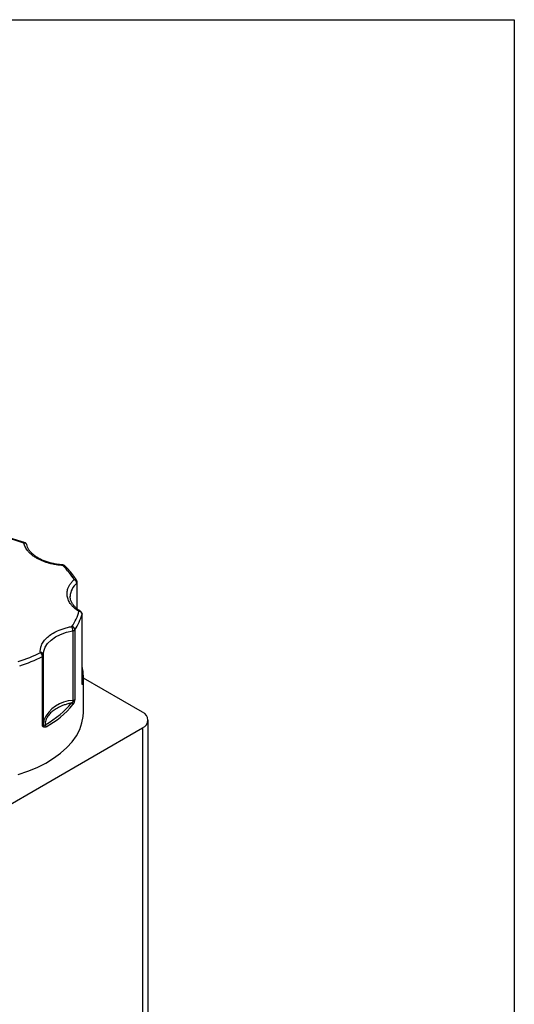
# Model space of a CAD drawing. Header units: inches. Extents: x 0.5 to 21.5, y 0.5 to 16.5.
# Tile 17 of 17: x 19.9 to 21.5, y 13.4 to 16.5. Entities that reach past the tile are written whole.
import ezdxf

# ---------------------------------------------------------------- set-up
doc = ezdxf.new("R2010")
doc.units = ezdxf.units.IN
doc.header["$LTSCALE"] = 2
doc.header["$MEASUREMENT"] = 0
doc.layers.add('TEXT', color=140, linetype='Continuous', lineweight=25)

msp = doc.modelspace()

# ---------------------------------------------------------------- linework, layer by layer
for p, q in [((19.9496, 14.8446), (19.9497, 14.8445)), ((20.1142, 14.716), (20.1142, 14.6362)), ((20.1158, 14.6349), (20.1158, 14.7191)), ((20.0933, 14.6714), (20.0932, 14.6747)), ((20.1309, 14.3976), (20.1309, 14.618)), ((20.131, 14.3984), (20.131, 14.6189)), ((20.1017, 14.5656), (20.1017, 14.3451)), ((20.1081, 14.5689), (20.1081, 14.3485)), ((20.0054, 14.2639), (20.0054, 14.4843)), ((20.0088, 14.4889), (20.0086, 14.4925)), ((20.0088, 14.4889), (20.0088, 14.4887)), ((20.0088, 14.2682), (20.0088, 14.4887)), ((20.135, 14.3077), (20.135, 14.422)), ((20.3226, 14.3076), (20.135, 14.4159)), ((20.1308, 14.3983), (20.1309, 14.3976)), ((20.3402, 13.3302), (20.3402, 14.2831)), ((19.5844, 13.8324), (20.3226, 14.2586)), ((20.3226, 14.2586), (20.3226, 13.3057))]:
    msp.add_line(p, q)
at = {"flags": 128}
for points in [[(20.0703, 14.7739), (20.0703, 14.7739), (20.0701, 14.7737), (20.0698, 14.7731), (20.0696, 14.7721)], [(20.131, 14.6189), (20.131, 14.6187), (20.1309, 14.618)], [(20.0086, 14.4925), (20.0096, 14.5015), (20.0139, 14.5138), (20.0216, 14.5256), (20.0326, 14.5364), (20.0465, 14.5461), (20.063, 14.5543), (20.0816, 14.5608), (20.1017, 14.5656)], [(20.1309, 14.3976), (20.131, 14.3982), (20.131, 14.3984)], [(19.928, 14.1106), (19.9592, 14.1211), (19.9885, 14.1332), (20.0158, 14.1469), (20.0407, 14.162), (20.0631, 14.1783), (20.0827, 14.1958), (20.0994, 14.2143), (20.113, 14.2336), (20.1234, 14.2535), (20.1306, 14.2739), (20.1344, 14.2947), (20.135, 14.3077)], [(20.0099, 14.2825), (20.0096, 14.281), (20.0088, 14.2758)]]:
    msp.add_lwpolyline(points, dxfattribs=at)
for centre, radius, start, end in [((19.9491, 14.8411), 0.00345, 81.0973, 142.0752), ((19.9478, 14.8347), 0.00868, 16.9335, 99.714), ((20.0723, 14.766), 0.00666, 51.6205, 113.9401), ((20.1487, 14.6724), 0.0556, 128.4143, 177.7103), ((20.1079, 14.7196), 0.00794, 34.182, 105.402), ((20.1012, 14.715), 0.0131, 4.1984, 69.2304), ((20.1116, 14.7193), 0.00421, 308.5009, 357.423), ((19.9804, 14.6581), 0.1557, 325.0805, 345.1026), ((20.1239, 14.6227), 0.00523, 62.8044, 123.9036), ((20.1208, 14.6169), 0.0101, 6.3523, 88.971), ((20.0683, 14.5654), 0.0334, 0.1771, 24.3584), ((20.0965, 14.5678), 0.0116, 5.4712, 78.7517), ((20.1006, 14.5752), 0.0097, 276.4762, 319.8878), ((19.9999, 14.488), 0.00893, 6.2306, 97.1264), ((19.9892, 14.4837), 0.0162, 2.1775, 53.7897), ((19.798, 14.8939), 0.4591, 287.1445, 296.8651), ((20.0036, 14.4892), 0.00522, 290.4588, 353.6863), ((20.004, 14.4219), 0.1311, 0.0768, 14.3035), ((20.1286, 14.3983), 0.00423, 2.7736, 56.6973), ((20.0057, 14.4221), 0.1294, 349.5107, 359.9863), ((20.1267, 14.3958), 0.00499, 355.3508, 32.2854), ((20.1044, 14.2424), 0.1027, 91.5039, 157.0491), ((20.096, 14.3313), 0.00595, 5.2296, 76.8048), ((20.1006, 14.3547), 0.0097, 276.4762, 319.8878), ((20.1198, 14.3453), 0.0181, 180.8177, 192.5447), ((20.0997, 14.3328), 0.00893, 47.2587, 73.7592), ((19.889, 14.5037), 0.2736, 297.9126, 321.0816), ((20.3133, 14.2831), 0.0262, 290.7834, 69.2166), ((20.0036, 14.2688), 0.00522, 290.4588, 353.6863), ((20.0124, 14.2686), 0.00366, 185.6047, 232.8023), ((20.005, 14.2633), 0.00574, 331.6572, 24.4027), ((20.0093, 14.2616), 0.00781, 2.4698, 56.2836)]:
    msp.add_arc(centre, radius, start, end)
for points in [[(19.9464, 14.8433), (19.9219, 14.8519), (19.8959, 14.859), (19.8687, 14.8642)], [(20.1058, 14.7273), (20.0967, 14.743), (20.0846, 14.758), (20.0696, 14.7721)], [(20.0988, 14.5792), (20.1093, 14.5946), (20.1168, 14.6107), (20.121, 14.627)], [(19.9285, 14.4684), (19.9538, 14.4763), (19.9773, 14.4859), (19.9988, 14.4968)], [(20.0136, 14.2681), (20.049, 14.2878), (20.0774, 14.3112), (20.0973, 14.3371)], [(20.0973, 14.3371), (20.0991, 14.3382), (20.1009, 14.3397), (20.1022, 14.3414)], [(20.1022, 14.3414), (20.104, 14.3431), (20.1067, 14.3454), (20.1081, 14.3485)], [(20.0054, 14.2639), (20.0082, 14.2642), (20.0094, 14.2651), (20.0102, 14.2656)], [(20.0102, 14.2656), (20.0112, 14.2658), (20.0124, 14.2668), (20.0136, 14.2681)]]:
    msp.add_open_spline(points, degree=3)
for points, knots in [([(19.9496, 14.8444), (19.9468, 14.8454), (19.9354, 14.8497), (19.9141, 14.8558), (19.8904, 14.8619), (19.8756, 14.8647), (19.8705, 14.8657)], [0, 0, 0, 0, 0.112601, 0.465384, 0.8137, 1, 1, 1, 1]), ([(19.9869, 14.7956), (19.9851, 14.7966), (19.9815, 14.7988), (19.9764, 14.8023), (19.9717, 14.8058), (19.9674, 14.8096), (19.9634, 14.8134), (19.9591, 14.8181), (19.9549, 14.8236), (19.9511, 14.83), (19.9481, 14.8366), (19.947, 14.841), (19.9464, 14.8433)], [0, 0, 0, 0, 0.083729, 0.166966, 0.249962, 0.332971, 0.416246, 0.500037, 0.625413, 0.749962, 0.87454, 1, 1, 1, 1]), ([(19.955, 14.8401), (19.9543, 14.8411), (19.9531, 14.8426), (19.9512, 14.844), (19.9501, 14.8443), (19.9497, 14.8444)], [0, 0, 0, 0, 0.545051, 0.796669, 1, 1, 1, 1]), ([(19.9561, 14.8372), (19.9561, 14.8374), (19.956, 14.8384), (19.9555, 14.8393), (19.955, 14.8401)], [0, 0, 0, 0, 0.147802, 1, 1, 1, 1]), ([(20.0703, 14.774), (20.0694, 14.7741), (20.0658, 14.7742), (20.0578, 14.7752), (20.0463, 14.7768), (20.0332, 14.7797), (20.0203, 14.7834), (20.0078, 14.788), (19.9961, 14.7935), (19.9855, 14.7998), (19.9763, 14.8067), (19.9686, 14.8141), (19.9624, 14.8219), (19.9582, 14.8302), (19.956, 14.8358), (19.9558, 14.8387), (19.9558, 14.8388)], [0, 0, 0, 0, 0.015325, 0.060479, 0.134913, 0.211319, 0.29231, 0.375681, 0.460574, 0.546405, 0.632956, 0.720387, 0.809328, 0.901245, 0.998857, 1, 1, 1, 1]), ([(20.0696, 14.7721), (20.067, 14.7723), (20.0618, 14.7728), (20.0542, 14.7737), (20.0467, 14.7749), (20.0393, 14.7763), (20.032, 14.778), (20.0237, 14.7802), (20.0145, 14.783), (20.0047, 14.7867), (19.9954, 14.7909), (19.9898, 14.794), (19.9869, 14.7956)], [0, 0, 0, 0, 0.083729, 0.166966, 0.249962, 0.332971, 0.416246, 0.500037, 0.625413, 0.749962, 0.87454, 1, 1, 1, 1]), ([(20.0763, 14.7711), (20.0761, 14.7714), (20.0756, 14.7721), (20.0739, 14.773), (20.072, 14.7738), (20.0707, 14.7738), (20.0703, 14.7738)], [0, 0, 0, 0, 0.137939, 0.397919, 0.833994, 1, 1, 1, 1]), ([(20.1143, 14.724), (20.1113, 14.729), (20.1048, 14.7398), (20.0922, 14.7556), (20.0816, 14.7661), (20.0764, 14.7712)], [0, 0, 0, 0, 0.296924, 0.655123, 1, 1, 1, 1]), ([(20.121, 14.627), (20.1193, 14.6281), (20.1159, 14.6303), (20.1112, 14.6338), (20.1069, 14.6374), (20.1028, 14.6411), (20.0992, 14.6449), (20.0935, 14.6517), (20.0872, 14.6619), (20.0831, 14.6756), (20.083, 14.6896), (20.0865, 14.7017), (20.092, 14.7117), (20.098, 14.7197), (20.1032, 14.7247), (20.1058, 14.7273)], [0, 0, 0, 0, 0.0407122, 0.0811988, 0.1215751, 0.1619575, 0.2024623, 0.2432047, 0.371568, 0.5000423, 0.6284057, 0.75688, 0.838051, 0.9187806, 1, 1, 1, 1]), ([(20.1158, 14.7191), (20.1158, 14.7191), (20.1159, 14.72), (20.1155, 14.7217), (20.1148, 14.7233), (20.1145, 14.7241)], [0, 0, 0, 0, 0.024067, 0.499368, 1, 1, 1, 1]), ([(20.1264, 14.6274), (20.1255, 14.6279), (20.121, 14.6305), (20.1144, 14.6358), (20.1066, 14.6432), (20.1005, 14.651), (20.0961, 14.6593), (20.0937, 14.6663), (20.0936, 14.6705), (20.0936, 14.6719)], [0, 0, 0, 0, 0.041012, 0.207331, 0.375341, 0.546251, 0.72288, 0.910454, 1, 1, 1, 1]), ([(20.1296, 14.6239), (20.1289, 14.6249), (20.1279, 14.6263), (20.1265, 14.6271), (20.1262, 14.6273)], [0, 0, 0, 0, 0.788721, 1, 1, 1, 1]), ([(20.1309, 14.6189), (20.131, 14.6189), (20.1311, 14.6198), (20.1307, 14.6215), (20.13, 14.6231), (20.1296, 14.6239)], [0, 0, 0, 0, 0.022463, 0.498545, 1, 1, 1, 1]), ([(19.9988, 14.4968), (19.9987, 14.4983), (19.9986, 14.5012), (19.9988, 14.5056), (19.9995, 14.51), (20.0005, 14.5143), (20.002, 14.5186), (20.0052, 14.5259), (20.0117, 14.536), (20.0239, 14.5481), (20.0393, 14.5588), (20.0555, 14.5668), (20.0708, 14.5724), (20.0844, 14.5764), (20.094, 14.5783), (20.0988, 14.5792)], [0, 0, 0, 0, 0.040712, 0.081199, 0.121575, 0.161957, 0.202462, 0.243205, 0.371568, 0.500042, 0.628406, 0.75688, 0.838051, 0.918781, 1, 1, 1, 1]), ([(20.1317, 14.3954), (20.1316, 14.3954), (20.1315, 14.3956), (20.1313, 14.3961), (20.1311, 14.3968), (20.1309, 14.3973), (20.1309, 14.3976)], [0, 0, 0, 0, 0.236129, 0.498993, 0.712542, 1, 1, 1, 1]), ([(20.1329, 14.3985), (20.1328, 14.398), (20.1326, 14.397), (20.1323, 14.396), (20.132, 14.3954), (20.1318, 14.3954), (20.1317, 14.3954)], [0, 0, 0, 0, 0.270747, 0.52324, 0.763872, 1, 1, 1, 1]), ([(20.0973, 14.3371), (20.0954, 14.3367), (20.0914, 14.3358), (20.0857, 14.3343), (20.0801, 14.3326), (20.0746, 14.3308), (20.0693, 14.3288), (20.0605, 14.3252), (20.0489, 14.3193), (20.0363, 14.3104), (20.0261, 14.3005), (20.0197, 14.291), (20.016, 14.2826), (20.014, 14.2754), (20.0138, 14.2705), (20.0136, 14.2681)], [0, 0, 0, 0, 0.040848, 0.081503, 0.122064, 0.162633, 0.203311, 0.244196, 0.372048, 0.500037, 0.627888, 0.755877, 0.837356, 0.918461, 1, 1, 1, 1]), ([(20.1057, 14.3394), (20.1055, 14.3388), (20.1051, 14.3376), (20.1044, 14.336), (20.1036, 14.3345), (20.1028, 14.3331), (20.1022, 14.3323), (20.1019, 14.3318)], [0, 0, 0, 0, 0.188808, 0.379511, 0.575987, 0.781785, 1, 1, 1, 1]), ([(20.1081, 14.3485), (20.1079, 14.3476), (20.1075, 14.346), (20.107, 14.3437), (20.1064, 14.3416), (20.1059, 14.3401), (20.1057, 14.3394)], [0, 0, 0, 0, 0.291242, 0.500217, 0.762096, 1, 1, 1, 1]), ([(20.0101, 14.2605), (20.0096, 14.2607), (20.0087, 14.2611), (20.0076, 14.2618), (20.0065, 14.2628), (20.0058, 14.2635), (20.0054, 14.2639)], [0, 0, 0, 0, 0.236129, 0.498993, 0.712542, 1, 1, 1, 1]), ([(20.0171, 14.2619), (20.0164, 14.2616), (20.0151, 14.2609), (20.0133, 14.2604), (20.0115, 14.2602), (20.0105, 14.2604), (20.0101, 14.2605)], [0, 0, 0, 0, 0.270747, 0.52324, 0.763872, 1, 1, 1, 1])]:
    msp.add_open_spline(points, degree=3, knots=knots)
at = {"layer": 'TEXT'}
for p, q in [((0.5, 16.5), (21.5, 16.5)), ((21.5, 16.5), (21.5, 0.5))]:
    msp.add_line(p, q, dxfattribs=at)

doc.saveas('drawing.dxf')
